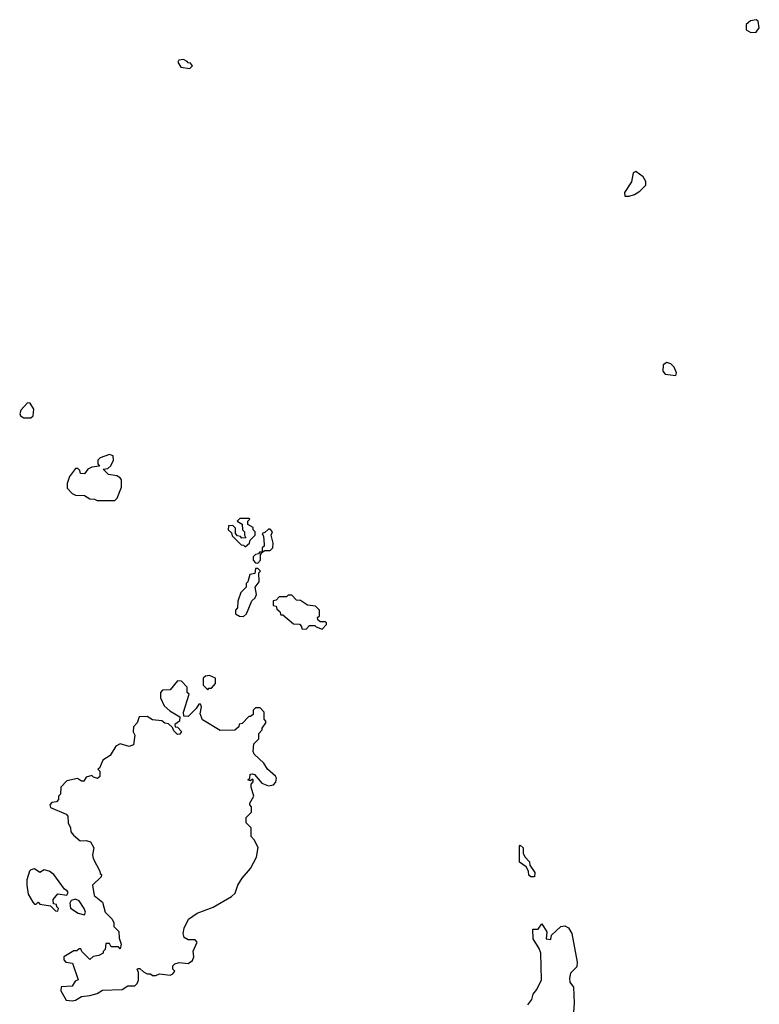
# Model space of a CAD drawing. Extents: x 2206940 to 2356632, y 511582 to 673215.
# Tile 190 of 228: x 2317032 to 2321173, y 611059 to 616572. Entities that reach past the tile are written whole.
import ezdxf

# ---------------------------------------------------------------- set-up
doc = ezdxf.new("R2010")
doc.units = 0

msp = doc.modelspace()

# ---------------------------------------------------------------- linework, layer by layer
at = {"layer": '0CON10XD'}
for points in [[(2321125, 616500), (2321155, 616502.5), (2321173, 616527), (2321167.5, 616565), (2321155, 616572.5), (2321123, 616567), (2321100, 616545), (2321100, 616515), (2321125, 616500)], [(2317985, 616300), (2318000, 616315), (2317988.3, 616328.3), (2317975, 616330), (2317969.3, 616339.3), (2317949.3, 616349.3), (2317922.5, 616345), (2317917.5, 616335), (2317935, 616307.5), (2317985, 616300)], [(2320445, 615583.8), (2320475, 615593.3), (2320505, 615612.5), (2320537.5, 615645), (2320537, 615667), (2320523, 615693), (2320481.7, 615721.7), (2320467.5, 615715), (2320456.7, 615665), (2320417.5, 615605), (2320420, 615585), (2320445, 615583.8)], [(2320705, 614580), (2320710, 614595), (2320696.1, 614626.1), (2320677.5, 614645), (2320655, 614652.5), (2320635, 614640), (2320633.3, 614605), (2320645, 614587.5), (2320705, 614580)], [(2317095, 614342.5), (2317107.5, 614355), (2317111.7, 614391.7), (2317090, 614425), (2317075, 614426.7), (2317038.8, 614385), (2317032, 614365), (2317036.7, 614355), (2317055, 614343.8), (2317095, 614342.5)], [(2317565, 613880), (2317577, 613893), (2317602.5, 613955), (2317602.5, 613995), (2317595, 614007.5), (2317575, 614017.5), (2317530, 614025), (2317500, 614055), (2317525, 614060), (2317542.5, 614075), (2317557.5, 614105), (2317555, 614130), (2317535, 614137.5), (2317481.7, 614118.3), (2317470, 614105), (2317470, 614085), (2317478.3, 614071.7), (2317435, 614067.5), (2317413.6, 614056.4), (2317395, 614030), (2317371.7, 614031.7), (2317368.3, 614048.3), (2317358.3, 614058.3), (2317345, 614060), (2317310, 614015), (2317297.5, 613975), (2317298.3, 613948.3), (2317325, 613920), (2317345, 613910), (2317395, 613907.5), (2317425, 613890), (2317451.7, 613888.3), (2317465, 613880), (2317565, 613880)], [(2318295, 613620), (2318318.3, 613641.7), (2318321.7, 613658.3), (2318350, 613685), (2318350, 613705), (2318340, 613715), (2318338.3, 613728.3), (2318310, 613745), (2318310, 613765), (2318320, 613775), (2318315, 613780), (2318265, 613780), (2318250, 613765), (2318278.3, 613748.3), (2318280, 613715), (2318290, 613705), (2318290, 613685), (2318298.3, 613671.7), (2318275, 613670), (2318268.3, 613678.3), (2318251.7, 613681.7), (2318240, 613695), (2318240, 613725), (2318225, 613740), (2318201.7, 613738.3), (2318200, 613715), (2318218.3, 613698.3), (2318221.7, 613681.7), (2318271.7, 613631.7), (2318285, 613630), (2318295, 613620)], [(2318365, 613530), (2318380, 613545), (2318380, 613575), (2318390, 613590), (2318405, 613600), (2318435, 613600), (2318450, 613615), (2318451.7, 613641.7), (2318440, 613685), (2318447.5, 613705), (2318435, 613720), (2318425, 613720), (2318405, 613700), (2318390, 613695), (2318397.5, 613677.5), (2318400, 613635), (2318400, 613625), (2318390, 613615), (2318390, 613590), (2318375, 613590), (2318368.3, 613581.7), (2318351.7, 613578.3), (2318340, 613565), (2318340, 613545), (2318351.7, 613531.7), (2318365, 613530)], [(2318285, 613230), (2318302.5, 613245), (2318331.7, 613318.3), (2318350, 613335), (2318357, 613353), (2318350, 613395), (2318372.5, 613425), (2318370, 613475), (2318380, 613485), (2318365, 613500), (2318351.7, 613498.3), (2318348.3, 613471.7), (2318320, 613465), (2318310, 613425), (2318300, 613415), (2318300, 613395), (2318270, 613365), (2318253, 613317), (2318251.7, 613278.3), (2318240, 613265), (2318240, 613245), (2318263, 613233), (2318285, 613230)], [(2318725, 613160), (2318750, 613185), (2318750, 613195), (2318745, 613200), (2318715, 613200), (2318701.7, 613211.7), (2318700, 613225), (2318710, 613235), (2318710, 613265), (2318688.3, 613288.3), (2318643, 613293), (2318605, 613320), (2318581.7, 613321.7), (2318555, 613350), (2318535, 613350), (2318525, 613340), (2318485, 613340), (2318468.3, 613321.7), (2318451.7, 613318.3), (2318451.7, 613291.7), (2318468.3, 613288.3), (2318471.7, 613271.7), (2318488.3, 613258.3), (2318495, 613240), (2318505, 613240), (2318565, 613190), (2318598.3, 613188.3), (2318610, 613175), (2318611.7, 613161.7), (2318635, 613160), (2318655, 613180), (2318685, 613180), (2318691.7, 613171.7), (2318725, 613160)], [(2317325, 611077.5), (2317345, 611082.5), (2317378.3, 611101.7), (2317425, 611107.5), (2317465, 611120), (2317495, 611137.5), (2317605, 611142.5), (2317638.3, 611161.7), (2317677, 611163), (2317690, 611175), (2317696.4, 611193.6), (2317697.5, 611237.5), (2317690, 611255), (2317695, 611260), (2317705, 611260), (2317725, 611240), (2317745, 611230), (2317765, 611230), (2317775, 611220), (2317795, 611220), (2317815, 611230), (2317875, 611222.5), (2317890, 611230), (2317900, 611245), (2317890, 611255), (2317890, 611275), (2317900, 611285), (2317925, 611292.5), (2317975, 611287.5), (2318000, 611305), (2318006.7, 611325), (2318003, 611357), (2318026.4, 611406.4), (2318015, 611420), (2317975, 611420), (2317953.6, 611433.6), (2317947.5, 611455), (2317952.5, 611485), (2317977.5, 611535), (2318025, 611570), (2318115, 611602.5), (2318218.3, 611661.7), (2318238.3, 611681.7), (2318252.5, 611725), (2318277.5, 611765), (2318325, 611820), (2318357, 611883), (2318367, 611937), (2318345, 611980), (2318328.3, 611998.3), (2318327.5, 612047.5), (2318300, 612075), (2318300, 612105), (2318330, 612135), (2318330, 612165), (2318320, 612175), (2318320, 612185), (2318342.5, 612225), (2318327.5, 612275), (2318328.3, 612291.7), (2318340, 612305), (2318340, 612315), (2318335, 612320), (2318325, 612310), (2318310, 612315), (2318320, 612325), (2318321.7, 612348.3), (2318335, 612350), (2318346.4, 612346.4), (2318387.5, 612297.5), (2318425, 612282.5), (2318452.5, 612287.5), (2318467, 612303), (2318470, 612325), (2318465, 612336.7), (2318420, 612375), (2318398.3, 612408.3), (2318345, 612460), (2318340, 612475), (2318343, 612517), (2318370, 612545), (2318370, 612575), (2318390, 612595), (2318390, 612605), (2318410, 612635), (2318410, 612645), (2318400, 612655), (2318400, 612695), (2318378.3, 612718.3), (2318351.7, 612718.3), (2318340, 612705), (2318338.3, 612681.7), (2318325, 612670), (2318315, 612670), (2318278.3, 612631.7), (2318261.7, 612628.3), (2318258.3, 612611.7), (2318237, 612593), (2318155, 612592.5), (2318055, 612652.5), (2318043.3, 612685), (2318050, 612725), (2318045, 612740), (2318035, 612740), (2318020, 612715), (2317975, 612670), (2317951.7, 612671.7), (2317950, 612695), (2317980, 612795), (2317970, 612805), (2317970, 612835), (2317938.3, 612868.3), (2317915, 612870), (2317875, 612820), (2317831.7, 612818.3), (2317820, 612805), (2317820, 612775), (2317840.7, 612730.7), (2317871.7, 612701.7), (2317928.3, 612668.3), (2317927.5, 612645), (2317900, 612625), (2317901.7, 612611.7), (2317915, 612610), (2317937, 612587), (2317928.3, 612571.7), (2317915, 612570), (2317895, 612590), (2317888.3, 612608.3), (2317865, 612630), (2317845, 612633.3), (2317827, 612647), (2317775, 612652.5), (2317745, 612670), (2317701.7, 612668.3), (2317690, 612635), (2317668.3, 612611.7), (2317667.5, 612585), (2317677.5, 612565), (2317668.3, 612511.7), (2317645, 612502.5), (2317595, 612517.5), (2317570, 612505), (2317538.3, 612451.7), (2317497.5, 612425), (2317478.3, 612381.7), (2317470, 612375), (2317480, 612365), (2317480, 612335), (2317467, 612323), (2317445, 612330), (2317435, 612340), (2317405, 612330), (2317391.7, 612308.3), (2317378.3, 612308.3), (2317355, 612322.5), (2317295, 612310), (2317262.5, 612275), (2317260, 612235), (2317250, 612225), (2317250, 612205), (2317238.3, 612191.7), (2317211.7, 612188.3), (2317200, 612175), (2317205, 612160), (2317293, 612123), (2317301.7, 612111.7), (2317302.5, 612075), (2317316.4, 612046.4), (2317317.5, 612025), (2317332.5, 612005), (2317370, 611975), (2317405, 611976.2), (2317428.3, 611968.3), (2317447.5, 611935), (2317440, 611895), (2317442.5, 611875), (2317480, 611805), (2317481.7, 611791.7), (2317490, 611785), (2317488.3, 611771.7), (2317440, 611725), (2317448.3, 611668.3), (2317495, 611630), (2317510, 611575), (2317550, 611535), (2317560, 611515), (2317560, 611495), (2317587, 611467), (2317588.3, 611428.3), (2317600, 611395), (2317595, 611370), (2317585, 611380), (2317545, 611380), (2317535, 611400), (2317515, 611400), (2317510, 611365), (2317500, 611355), (2317500, 611345), (2317475, 611332.5), (2317443, 611327), (2317425, 611310), (2317380, 611355), (2317375, 611370), (2317365, 611370), (2317351.7, 611358.3), (2317335, 611357.5), (2317280, 611325), (2317278.3, 611308.3), (2317290, 611295), (2317328.3, 611288.3), (2317360, 611195), (2317341.7, 611188.3), (2317325, 611160), (2317265, 611157.5), (2317262.5, 611135), (2317291.7, 611081.7), (2317325, 611077.5)], [(2318085, 612820), (2318091.7, 612828.3), (2318105, 612830), (2318127.5, 612855), (2318127.5, 612885), (2318095, 612900), (2318073, 612897), (2318060, 612885), (2318060, 612845), (2318085, 612820)], [(2319915, 611772.5), (2319893, 611773), (2319881.7, 611781.7), (2319880, 611805), (2319868.3, 611828.3), (2319830, 611855), (2319830, 611945), (2319835, 611950), (2319850, 611935), (2319850, 611905), (2319860, 611885), (2319887, 611857), (2319888.3, 611838.3), (2319917, 611797), (2319915, 611772.5)], [(2317245, 611580), (2317250, 611595), (2317240, 611605), (2317238.3, 611618.3), (2317221.7, 611621.7), (2317220, 611645), (2317245, 611677.5), (2317295, 611670), (2317302.5, 611685), (2317297.5, 611695), (2317283.6, 611703.6), (2317223.3, 611785), (2317197.5, 611805), (2317168.3, 611811.7), (2317145, 611797.5), (2317115, 611817.5), (2317095, 611812.5), (2317087.5, 611805), (2317072.5, 611755), (2317072.5, 611725), (2317080, 611675), (2317105, 611630), (2317115, 611620), (2317125, 611620), (2317135, 611630), (2317145, 611620), (2317205, 611610), (2317231.7, 611581.7), (2317245, 611580)], [(2317395, 611560), (2317400, 611575), (2317393.3, 611595), (2317365, 611637.5), (2317345, 611647.5), (2317320.7, 611639.3), (2317312.5, 611625), (2317317, 611597), (2317359.3, 611569.3), (2317395, 611560)], [(2319876.7, 611055), (2319898.8, 611085), (2319906.7, 611115), (2319928.3, 611141.7), (2319954.1, 611195.9), (2319950.5, 611345), (2319941.1, 611371.1), (2319906.2, 611425), (2319905, 611480), (2319935, 611480), (2319955, 611510), (2319982.5, 611465), (2319980, 611425), (2320005, 611422.5), (2320010, 611445), (2320062.5, 611495), (2320085, 611498.8), (2320105, 611486.2), (2320123.8, 611455), (2320154, 611295), (2320151.7, 611268.3), (2320115, 611232.5), (2320110, 611205), (2320113.1, 611183.1), (2320132, 611155), (2320135.6, 611065), (2320133.1, 611015)]]:
    msp.add_lwpolyline(points, dxfattribs=at)

doc.saveas('drawing.dxf')
